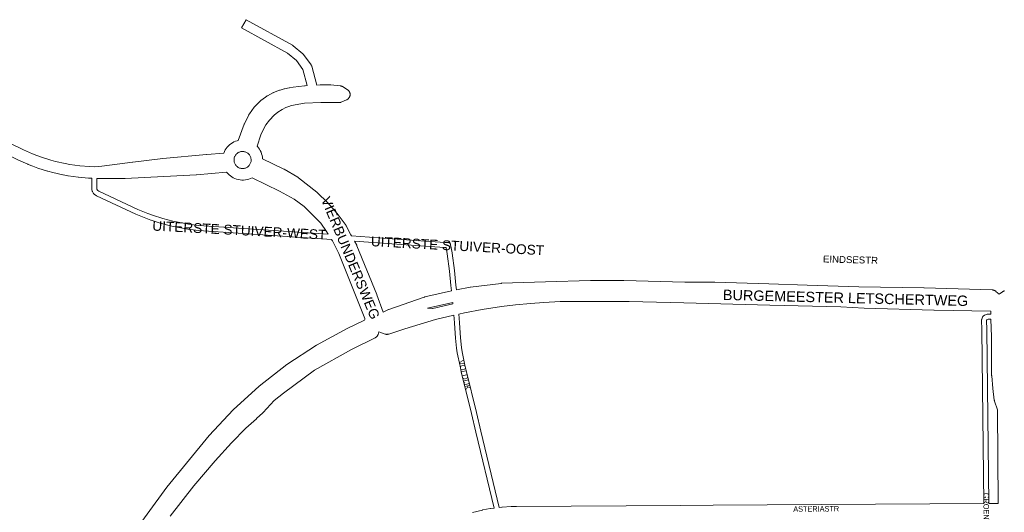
# Model space of a CAD drawing. Header units: metres. Extents: x 123819 to 142731, y 393440 to 405763.
# Tile 66 of 256: x 126581 to 127954, y 401849 to 402534. Entities that reach past the tile are written whole.
import ezdxf
from ezdxf.enums import TextEntityAlignment as Align

# ---------------------------------------------------------------- set-up
doc = ezdxf.new("R2010")
doc.units = ezdxf.units.M
doc.header["$MEASUREMENT"] = 0
for name, color, linetype, lineweight in [('gs-anno-wegen algemeen tekst', 7, 'Continuous', 0), ('gs-knt-fietspaden', 7, 'Continuous', 0), ('gs-knt-hoofdweg', 7, 'Continuous', 0), ('gs-knt-wegen algemeen', 7, 'Continuous', 0), ('gs-vlk-plantopografie wegen algemeen', 7, 'Continuous', 0)]:
    doc.layers.add(name, color=color, linetype=linetype, lineweight=lineweight)
doc.styles.add('1.25mm', font='arial.ttf', dxfattribs={"height": 0.002})
doc.styles.add('Style-Arial', font='arial.ttf')

msp = doc.modelspace()

# ---------------------------------------------------------------- linework, layer by layer
at = {"layer": 'gs-knt-fietspaden', "color": 7, "linetype": 'Continuous', "flags": 128}
for points in [[(127016.3, 402228.3), (126830.8, 402241.1), (126830.7, 402241.1), (126830.6, 402241.1), (126815.9, 402242.9), (126815.8, 402242.9), (126808.4, 402244.1), (126808.3, 402244.1), (126793.6, 402247.1), (126793.5, 402247.1), (126786.2, 402248.9), (126786.1, 402248.9), (126778.9, 402250.9), (126778.8, 402250.9), (126764.6, 402255.4), (126764.4, 402255.5), (126757.4, 402258), (126757.3, 402258.1), (126743.4, 402263.7), (126743.4, 402263.7), (126743.3, 402263.8), (126688.3, 402289.4), (126688.2, 402289.5), (126688.1, 402289.6), (126688, 402289.6), (126687.9, 402289.7), (126685.9, 402291.1), (126685.7, 402291.2), (126685.6, 402291.3), (126685.5, 402291.4), (126685.3, 402291.5), (126685.2, 402291.6), (126684.4, 402292.5), (126684.3, 402292.7), (126684.2, 402292.8), (126684.1, 402293), (126684, 402293.1), (126683.9, 402293.2), (126682.8, 402295.4), (126682.7, 402295.6), (126682.6, 402295.7), (126682.6, 402295.9), (126682.5, 402296), (126682.5, 402296.2), (126682.2, 402297.4), (126682.1, 402297.5), (126682.1, 402297.7), (126682.1, 402297.8), (126682.1, 402298), (126682, 402298.1), (126682, 402298.3), (126682.2, 402313.7)], [(126689.2, 402313.5), (126689.1, 402298.7), (126689.2, 402298.3), (126689.9, 402296.9), (126690.2, 402296.6), (126691.6, 402295.7), (126746.2, 402270.2), (126759.9, 402264.6), (126766.8, 402262.1), (126780.9, 402257.6), (126788, 402255.7), (126795.1, 402253.9), (126809.6, 402251), (126816.8, 402249.8), (126831.3, 402248.1), (127011.5, 402235.6)], [(127043.9, 402233.4), (127093.9, 402229.9), (127094, 402229.9), (127173.8, 402224.4), (127178.8, 402224.1), (127179, 402224.1), (127179.2, 402224), (127179.3, 402224), (127179.5, 402224), (127179.6, 402223.9), (127179.8, 402223.9), (127180, 402223.8), (127180.1, 402223.7), (127180.3, 402223.7), (127180.4, 402223.6), (127180.5, 402223.5), (127180.7, 402223.4), (127180.8, 402223.3), (127180.9, 402223.2), (127181.1, 402223.1), (127181.2, 402222.9), (127181.3, 402222.8), (127181.4, 402222.7), (127181.5, 402222.5), (127181.6, 402222.4), (127181.7, 402222.3), (127181.7, 402222.1), (127181.8, 402222), (127181.9, 402221.8), (127181.9, 402221.6), (127182, 402221.5), (127182, 402221.3), (127182, 402221.2), (127182.8, 402216.9), (127184, 402209.7), (127184, 402209.6), (127187.5, 402185.4), (127187.5, 402185.3), (127187.5, 402185.2), (127189.2, 402165), (127190, 402158.1)], [(127183.1, 402156.7), (127182.2, 402164.3), (127182.2, 402164.4), (127180.5, 402184.5), (127177.1, 402208.6), (127175.6, 402217.3), (127173.3, 402217.4), (127093.5, 402222.9), (127093.4, 402222.9), (127048, 402226.1)], [(127242.9, 401854.5), (127217.3, 401960), (127217.3, 401960), (127211.3, 401986), (127196.9, 402044.3), (127196.9, 402044.4), (127195.2, 402052), (127195.2, 402052), (127191.2, 402070.4), (127191.2, 402070.5), (127191.2, 402070.6), (127190.2, 402077.1), (127190.2, 402077.2), (127190.2, 402077.3), (127188.8, 402091), (127188.8, 402091.1), (127187.4, 402111.8), (127186.8, 402118.2), (127186.8, 402118.3), (127186.4, 402122.9)], [(127193.4, 402124.5), (127193.4, 402124.3), (127193.8, 402118.8), (127194.4, 402112.4), (127194.4, 402112.3), (127195.8, 402091.6), (127197.1, 402078.1), (127198.1, 402071.8), (127202, 402053.5), (127203.7, 402046), (127218.2, 401987.7), (127218.2, 401987.6), (127224.1, 401961.6), (127249.9, 401855.4)], [(127925.2, 401861), (127922.4, 402102.7), (127922, 402116.4), (127922, 402116.5), (127922, 402116.7), (127922, 402116.9), (127922, 402117), (127922.1, 402117.2), (127922.1, 402117.4), (127922.2, 402117.5), (127922.2, 402117.7), (127923.2, 402120.2), (127923.2, 402120.4), (127923.3, 402120.5), (127923.4, 402120.7), (127923.4, 402120.8), (127923.5, 402120.9), (127923.6, 402121.1), (127923.7, 402121.2), (127923.8, 402121.3), (127923.9, 402121.4), (127924, 402121.6), (127924.2, 402121.7), (127924.3, 402121.8), (127924.4, 402121.9), (127925.6, 402122.7), (127925.7, 402122.8), (127925.9, 402122.9), (127926, 402122.9), (127926.1, 402123), (127926.3, 402123.1), (127926.4, 402123.1), (127926.5, 402123.2), (127929.6, 402124.2), (127929.7, 402124.3), (127929.9, 402124.3), (127930, 402124.3), (127930.2, 402124.3), (127930.3, 402124.4), (127930.5, 402124.4), (127930.7, 402124.4), (127934.8, 402124.4)], [(127935, 402117.4), (127931.3, 402117.4), (127929.4, 402116.7), (127929, 402115.9), (127929.4, 402102.8), (127929.4, 402102.8), (127929.4, 402102.8), (127929.4, 402102.8), (127932.2, 401861)]]:
    msp.add_lwpolyline(points, dxfattribs=at)
at = {"layer": 'gs-knt-hoofdweg', "color": 7, "linetype": 'Continuous', "flags": 128}
for points in [[(126682.2, 402313.7), (126677.9, 402313.9), (126677.6, 402313.9), (126663.6, 402315), (126663.4, 402315.1), (126663.1, 402315.1), (126649.2, 402317), (126648.8, 402317.1), (126641.9, 402318.3), (126641.6, 402318.4), (126627.8, 402321.5), (126627.5, 402321.6), (126620.7, 402323.4), (126620.4, 402323.5), (126606.9, 402327.8), (126606.6, 402327.9), (126600, 402330.3), (126599.8, 402330.4), (126593.2, 402333), (126592.9, 402333.1), (126580, 402338.9), (126579.8, 402339), (126415.8, 402418.5), (126190.9, 402522.2)], [(126422.8, 402433), (126586.7, 402353.4), (126599.3, 402347.8), (126605.6, 402345.3), (126611.9, 402343), (126625, 402338.8), (126631.5, 402337.1), (126644.9, 402334.1), (126651.5, 402332.9), (126665.1, 402331), (126678.7, 402329.9), (126685.6, 402329.6), (126695.8, 402330.7), (126738.9, 402336.1), (126739, 402336.1), (126780.9, 402341.1), (126781.1, 402341.1), (126842, 402346.8), (126842.1, 402346.8), (126865.9, 402348.8), (126866.8, 402351), (126867.9, 402353.1), (126869.2, 402355.1), (126870.7, 402357), (126872.3, 402358.8), (126874, 402360.4), (126875.9, 402361.8), (126877.9, 402363.1), (126880, 402364.3), (126882.2, 402365.2), (126884.5, 402366), (126885.9, 402366.3), (126894.4, 402388.8), (126894.5, 402389.2), (126894.7, 402389.6), (126900.9, 402402.2), (126901, 402402.5), (126901.2, 402402.8), (126901.4, 402403.1), (126901.6, 402403.4), (126908.2, 402412.5), (126908.4, 402412.8), (126908.6, 402413), (126908.9, 402413.3), (126909.1, 402413.5), (126918.2, 402422.3), (126918.4, 402422.6), (126918.6, 402422.7), (126918.9, 402422.9), (126919.1, 402423.1), (126925.8, 402427.9), (126926, 402428.1), (126926.3, 402428.3), (126926.6, 402428.4), (126934.1, 402432.6), (126934.5, 402432.7), (126934.8, 402432.9), (126935.2, 402433), (126943.7, 402436.3), (126943.9, 402436.3), (126944.2, 402436.4), (126944.4, 402436.5), (126950.2, 402438), (126950.4, 402438.1), (126950.6, 402438.1), (126956.8, 402439.5), (126957.1, 402439.5), (126957.3, 402439.6), (126962.5, 402440.3), (126978.5, 402442.5), (126978.8, 402442.5), (126979.1, 402442.6), (126982.3, 402442.8)], [(126995.6, 402443.5), (127000.1, 402443.8), (127000.3, 402443.8), (127000.5, 402443.8), (127013.9, 402443.9), (127014.2, 402443.9), (127014.6, 402443.9), (127014.9, 402443.9), (127027.9, 402442.4), (127028.3, 402442.4), (127028.7, 402442.3), (127029, 402442.2), (127029.4, 402442.1), (127029.8, 402442), (127030.1, 402441.8), (127030.5, 402441.7), (127030.8, 402441.5), (127031.2, 402441.3), (127038, 402437.2), (127038.4, 402437), (127038.7, 402436.8), (127039, 402436.5), (127039.3, 402436.3), (127039.6, 402436), (127039.9, 402435.7), (127040.1, 402435.4), (127040.4, 402435.1), (127040.6, 402434.8), (127040.8, 402434.5), (127041, 402434.1), (127041.2, 402433.8), (127041.3, 402433.4), (127041.5, 402433.1), (127041.6, 402432.7), (127041.7, 402432.3), (127041.8, 402431.9), (127041.8, 402431.6), (127041.9, 402431.2), (127041.9, 402430.8), (127041.9, 402430.4), (127041.9, 402430), (127041.9, 402429.6), (127041.9, 402429.2), (127041.8, 402428.8), (127041.7, 402428.4), (127041.6, 402428.1), (127041.5, 402427.7), (127041.4, 402427.3), (127041.2, 402427), (127041, 402426.6), (127040.8, 402426.3), (127040.6, 402426), (127040.4, 402425.6), (127040.2, 402425.3), (127039.9, 402425), (127039.7, 402424.7), (127039.4, 402424.5), (127039.1, 402424.2), (127038.8, 402424), (127038.5, 402423.7), (127038.1, 402423.5), (127037.8, 402423.3), (127037.5, 402423.1), (127037.1, 402423), (127029.5, 402419.7), (127029.2, 402419.6), (127028.8, 402419.4), (127028.5, 402419.3), (127028.1, 402419.2), (127027.8, 402419.2), (127027.4, 402419.1), (127027, 402419.1), (127026.7, 402419.1), (127026.3, 402419), (127001.2, 402419.2), (126978.4, 402418.1), (126960.4, 402414.8), (126956.7, 402413.7), (126952.3, 402412), (126947.5, 402409.6), (126941.3, 402405.7), (126936.2, 402401.7), (126929.5, 402394.8), (126924.5, 402388), (126919.3, 402378.2), (126917.5, 402374.2), (126912.3, 402358.3), (126912.7, 402357.9), (126914.2, 402356.1), (126915.6, 402354.2), (126916.8, 402352.2), (126917.8, 402350), (126918.6, 402347.8), (126919.3, 402345.5), (126919.7, 402343.2), (126920, 402340.8), (126949.5, 402326.4), (126949.7, 402326.3), (126950, 402326.2), (126969.2, 402315), (126969.6, 402314.8), (126969.9, 402314.6), (126970.2, 402314.4), (126995.8, 402294.2), (126996, 402294), (126996.2, 402293.8), (126996.4, 402293.6), (127010.5, 402280), (127010.8, 402279.7), (127011, 402279.5), (127023.4, 402265.2), (127023.6, 402264.9), (127023.8, 402264.7), (127036.3, 402247.7), (127036.4, 402247.5), (127036.6, 402247.2), (127036.8, 402246.9), (127036.9, 402246.7), (127043.1, 402234.8), (127043.8, 402233.5), (127043.9, 402233.4)], [(126891, 402327.2), (126892.1, 402327.2), (126893.1, 402327.2), (126894.1, 402327.3), (126895.1, 402327.6), (126896.1, 402327.9), (126897.1, 402328.3), (126898, 402328.7), (126898.9, 402329.3), (126899.7, 402329.9), (126899.7, 402329.9), (126900.5, 402330.6), (126901.2, 402331.4), (126901.9, 402332.3), (126902.4, 402333.2), (126902.9, 402334.1), (126903.3, 402335.1), (126903.6, 402336.2), (126903.9, 402337.2), (126904, 402338.3), (126904, 402339.3), (126903.9, 402340.4), (126903.8, 402341.4), (126903.5, 402342.4), (126903.2, 402343.4), (126902.8, 402344.4), (126902.2, 402345.3), (126901.6, 402346.2), (126901, 402347), (126900.2, 402347.8), (126899.4, 402348.5), (126898.6, 402349.1), (126897.7, 402349.6), (126896.8, 402350), (126895.8, 402350.4), (126894.9, 402350.7), (126893.9, 402350.9), (126892.9, 402351), (126891.9, 402351), (126890.9, 402350.9), (126889.9, 402350.8), (126888.9, 402350.6), (126887.9, 402350.2), (126887, 402349.8), (126886.1, 402349.4), (126885.2, 402348.8), (126884.4, 402348.2), (126883.7, 402347.5), (126883, 402346.8), (126882.4, 402346), (126881.8, 402345.1), (126881.4, 402344.2), (126881, 402343.3), (126880.6, 402342.4), (126880.4, 402341.4), (126880.3, 402340.4), (126880.3, 402340.4), (126880.3, 402340.4), (126880.2, 402339.3), (126880.2, 402338.2), (126880.3, 402337.1), (126880.6, 402336.1), (126880.9, 402335.1), (126881.3, 402334.1), (126881.3, 402334.1), (126881.3, 402334), (126881.8, 402333.1), (126882.4, 402332.2), (126883, 402331.4), (126883.7, 402330.7), (126884.4, 402330), (126884.4, 402330), (126885.3, 402329.3), (126886.1, 402328.8), (126887.1, 402328.3), (126888, 402327.9), (126889, 402327.6), (126890, 402327.4), (126891, 402327.2)], [(127011.5, 402235.6), (127009, 402239.4), (127001.1, 402251), (126978.1, 402274.4), (126964, 402284.5), (126943.6, 402295.9), (126905.4, 402314.5), (126903.2, 402313.5), (126900.9, 402312.6), (126898.5, 402311.9), (126896.1, 402311.4), (126893.6, 402311.2), (126891.1, 402311.2), (126888.7, 402311.4), (126886.2, 402311.8), (126883.8, 402312.4), (126881.5, 402313.2), (126879.2, 402314.3), (126877.1, 402315.5), (126875.1, 402317), (126873.2, 402318.6), (126871.4, 402320.3), (126869.8, 402322.2), (126827.8, 402318.3), (126827.4, 402318.3), (126728.3, 402313.3), (126728.1, 402313.3), (126727.9, 402313.3), (126696.4, 402313.3), (126696.2, 402313.3), (126689.2, 402313.5)], [(127062.1, 402116.2), (127062.5, 402117.1), (127062.7, 402117.8), (127062.7, 402118.3), (127026.1, 402209.1), (127017.2, 402226.7), (127016.7, 402227.6), (127016.3, 402228.3)], [(127048, 402226.1), (127051.1, 402220.5), (127051.2, 402220.2), (127051.3, 402219.9), (127051.4, 402219.7), (127079.1, 402151.8), (127079.2, 402151.5), (127087.8, 402127.3)], [(127190, 402158.1), (127209.3, 402161.8), (127209.5, 402161.8), (127209.7, 402161.8), (127252.4, 402167.3), (127252.8, 402167.4), (127253.1, 402167.4), (127314.2, 402169.6), (127314.3, 402169.6), (127376.9, 402171.2), (127377.1, 402171.2), (127423, 402171.2)], [(127423, 402171.2), (127423.2, 402171.2), (127423.2, 402171.2), (127423.2, 402171.2), (127508.3, 402169), (127549.7, 402169), (127550, 402169), (127625.5, 402166.8), (127625.5, 402166.8), (127679, 402164.7), (127751.1, 402162.7), (127841.7, 402161), (127841.8, 402161), (127936.9, 402158.1), (127937.3, 402158.1), (127937.7, 402158.1), (127938.1, 402158), (127938.5, 402157.9), (127938.8, 402157.8), (127939.2, 402157.7), (127939.6, 402157.6), (127939.9, 402157.4), (127940.3, 402157.3), (127940.6, 402157.1), (127941, 402156.9), (127941.3, 402156.7), (127941.6, 402156.4), (127941.9, 402156.2), (127946.5, 402152.2), (127950.9, 402155.4), (127951.2, 402155.7), (127951.5, 402155.9), (127951.9, 402156.1), (127952.2, 402156.2), (127952.6, 402156.4), (127952.9, 402156.5), (127953.3, 402156.7), (127953.7, 402156.8)], [(127087.8, 402127.3), (127095.5, 402130.7), (127095.8, 402130.8), (127096.1, 402130.9), (127145, 402148.1), (127145.3, 402148.2), (127145.6, 402148.3), (127146, 402148.4), (127183.1, 402156.7)], [(127150, 402132.9), (127156.6, 402132.3), (127156.8, 402132.4), (127157.1, 402132.5), (127185.1, 402139), (127184.9, 402140.7), (127150, 402132.9)], [(127934.7, 402128.8), (127855.7, 402130), (127855.6, 402130), (127758.5, 402132.6), (127758.2, 402132.6), (127725.8, 402134.6), (127627.1, 402136.8), (127627, 402136.8), (127507, 402140.1), (127430.8, 402141.9), (127334.6, 402141.9), (127312, 402140.5), (127293.3, 402139.1), (127272.4, 402137.3), (127253, 402135), (127226.1, 402130.8), (127201.4, 402126.3), (127193.4, 402124.5)], [(127186.4, 402122.9), (127161, 402116.9), (127118, 402103.9), (127095.7, 402096.7), (127095.4, 402096.6), (127095, 402096.5), (127094.6, 402096.4), (127094.2, 402096.4), (127093.8, 402096.3), (127093.4, 402096.3), (127093, 402096.3), (127092.7, 402096.3), (127092.3, 402096.4), (127091.9, 402096.4), (127091.5, 402096.5), (127091.1, 402096.6), (127090.8, 402096.7), (127082.2, 402099.6), (127080.9, 402096), (127080.7, 402095.7), (127080.6, 402095.3), (127080.4, 402095), (127080.2, 402094.6), (127080, 402094.3), (127079.8, 402094), (127079.6, 402093.7), (127079.3, 402093.4), (127079, 402093.2), (127078.8, 402092.9), (127078.5, 402092.6), (127078.2, 402092.4), (127077.9, 402092.2), (127077.6, 402092), (127077.2, 402091.8), (127076.9, 402091.6), (127044.1, 402075.4), (126992.1, 402046.4), (126948.9, 402014.3), (126936.3, 402004.4), (126920.8, 401987.5), (126920.6, 401987.3), (126920.4, 401987.1), (126911.7, 401979), (126911.6, 401978.9), (126896.6, 401965.6), (126876.8, 401945.1), (126853.8, 401920.3), (126824.3, 401885.4), (126791.2, 401843)], [(126561.3, 401538.7), (126680.1, 401730.7), (126680.1, 401730.7), (126731.5, 401808.5), (126786.7, 401883.5), (126845.7, 401955.6), (126879.1, 401991.4), (126915.3, 402024.4), (126954, 402054.4), (126994.9, 402081.2), (127037.9, 402104.7), (127038, 402104.7), (127062.1, 402116.2)]]:
    msp.add_lwpolyline(points, dxfattribs=at)
at = {"layer": 'gs-knt-wegen algemeen', "color": 7, "linetype": 'Continuous', "flags": 128}
msp.add_lwpolyline([(126982.3, 402442.8), (126976.2, 402465), (126967.1, 402477.6), (126954.8, 402487.9), (126890.7, 402523, -0.37051), (126890.7, 402523), (126896.9, 402534.5, -0.376506), (126896.9, 402534.5), (126961.6, 402499), (126961.9, 402498.8), (126962.2, 402498.7), (126962.4, 402498.5), (126962.7, 402498.3), (126976.1, 402487.1), (126976.3, 402486.9), (126976.5, 402486.7), (126976.6, 402486.6), (126976.8, 402486.3), (126977, 402486.1), (126977.2, 402485.9), (126987.5, 402471.7), (126987.6, 402471.4), (126987.8, 402471.2), (126987.9, 402470.9), (126988.1, 402470.7), (126988.2, 402470.4), (126988.3, 402470.1), (126988.4, 402469.8), (126988.5, 402469.6), (126995.6, 402443.5)], format="xyb", dxfattribs=at)
for points in [[(127934.8, 402124.4), (127934.7, 402128.8)], [(127945.3, 401861), (127944, 401991.4), (127940, 402003.4), (127939.9, 402003.7), (127939.9, 402003.9), (127939.8, 402004.2), (127939.8, 402004.4), (127939.7, 402004.7), (127937.8, 402020.7), (127937.7, 402020.9), (127936.1, 402038.6), (127936, 402038.9), (127936, 402039.1), (127935.6, 402078.1), (127935.6, 402078.2), (127935.6, 402092.7), (127935, 402117.4)], [(127249.9, 401855.4), (127253.4, 401855.8), (127253.6, 401855.8), (127253.8, 401855.9), (127266.4, 401856.5), (127266.6, 401856.6), (127273.9, 401856.7), (127274, 401856.7), (127502.9, 401858.2), (127503, 401858.2), (127548.1, 401858.3), (127925.2, 401861)], [(127932.2, 401861), (127945.3, 401861)], [(127212.6, 401848.3), (127226.3, 401851.7), (127226.5, 401851.8), (127226.7, 401851.8), (127237.2, 401853.8), (127237.4, 401853.8), (127237.6, 401853.8), (127242.9, 401854.5)]]:
    msp.add_lwpolyline(points, dxfattribs=at)
at = {"layer": 'gs-vlk-plantopografie wegen algemeen', "color": 7, "linetype": 'Continuous', "flags": 128}
for points in [[(127242.9, 401854.5), (127217.3, 401960), (127217.3, 401960), (127211.3, 401986), (127196.9, 402044.3), (127196.9, 402044.4), (127195.2, 402052), (127195.2, 402052), (127191.2, 402070.4), (127191.2, 402070.5), (127191.2, 402070.6), (127190.2, 402077.1), (127190.2, 402077.2), (127190.2, 402077.3), (127188.8, 402091), (127188.8, 402091.1), (127187.4, 402111.8), (127186.8, 402118.2), (127186.8, 402118.3), (127186.4, 402122.9)], [(127193.4, 402124.5), (127193.4, 402124.3), (127193.8, 402118.8), (127194.4, 402112.4), (127194.4, 402112.3), (127195.8, 402091.6), (127197.1, 402078.1), (127198.1, 402071.8), (127202, 402053.5), (127203.7, 402046), (127218.2, 401987.7), (127218.2, 401987.6), (127224.1, 401961.6), (127249.9, 401855.4)]]:
    msp.add_lwpolyline(points, dxfattribs=at)

# ---------------------------------------------------------------- texts
at = {"layer": 'gs-anno-wegen algemeen tekst', "color": 7, "style": 'Style-Arial'}
for s, height, rotation, p in [('VIERBUNDERSWEG', 13.6, 292.6269, (127042.5, 402202.6)), ('UITERSTE STUIVER-WEST', 13.6, 356.9926, (126887.6, 402241.3)), ('UITERSTE STUIVER-OOST', 13.6, 356.9926, (127191.6, 402219.6)), ('EINDSESTR', 9.6, 358.4986, (127739.3, 402200.3))]:
    msp.add_text(s, height=height, rotation=rotation, dxfattribs=at).set_placement(p, align=Align.MIDDLE_CENTER)
at = {"layer": 'gs-anno-wegen algemeen tekst', "color": 7, "style": 'Style-Arial', "width": 0.909091}
for s, rotation, p in [('VOLDIJK', 283.9149, (127201.6, 402039.8)), ('GROENVENSEWEG', 270.6425, (127928.8, 401827.6))]:
    msp.add_text(s, height=7.7, rotation=rotation, dxfattribs=at).set_placement(p, align=Align.MIDDLE_CENTER)
at = {"layer": 'gs-anno-wegen algemeen tekst', "color": 7, "linetype": 'Continuous', "style": 'Style-Arial', "width": 0.909091}
msp.add_text('ASTERIASTR', height=7.7, rotation=0.5537, dxfattribs=at).set_placement((127691.5, 401853.3), align=Align.MIDDLE_CENTER)
at = {"layer": 'gs-anno-wegen algemeen tekst', "color": 7, "insert": (127732.4, 402147.1), "char_height": 14.4, "attachment_point": 5, "rotation": 358.5712, "line_spacing_factor": 0.6, "style": '1.25mm'}
msp.add_mtext('BURGEMEESTER LETSCHERTWEG', dxfattribs=at)

doc.saveas('drawing.dxf')
